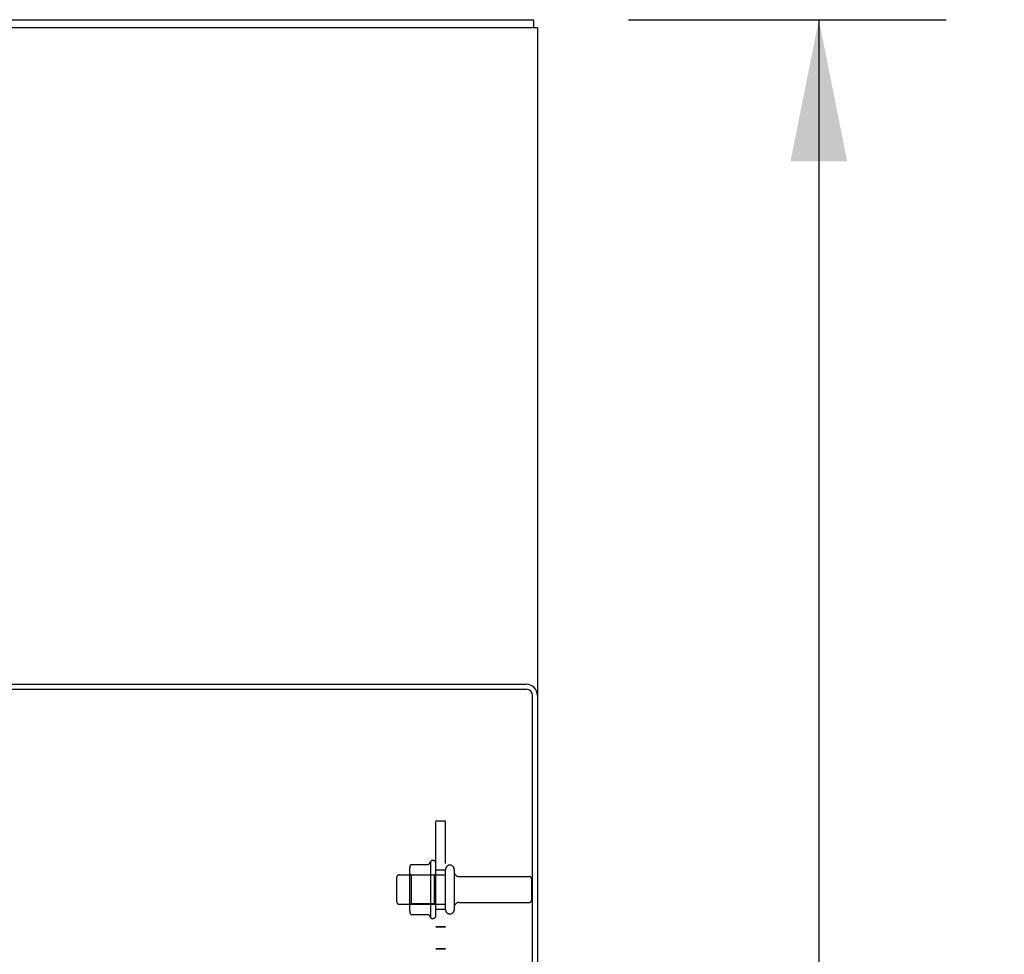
# Model space of a CAD drawing. Header units: inches. Extents: x 0 to 308, y 0 to 199.
# Tile 134 of 139: x 174 to 187, y 133 to 145. Entities that reach past the tile are written whole.
import ezdxf

# ---------------------------------------------------------------- set-up
doc = ezdxf.new("R2010")
doc.units = ezdxf.units.IN
doc.header["$LTSCALE"] = 16.920913
doc.header["$MEASUREMENT"] = 0
doc.linetypes.add('HIDDEN', pattern=[0.2, 0.1, -0.1])
doc.layers.get('0').update_dxf_attribs({"linetype": 'CONTINUOUS'})
for name, color, linetype in [('DEFAULT_2', 8, 'HIDDEN'), ('DIMENSIONS', 7, 'CONTINUOUS'), ('SUBPANEL', 7, 'CONTINUOUS')]:
    doc.layers.add(name, color=color, linetype=linetype)
doc.styles.get("Standard").update_dxf_attribs({"font": 'arial.ttf'})
doc.dimstyles.new('DIMSTYLE_1', dxfattribs={"dimtxt": 1.357292, "dimasz": 1.809723, "dimexe": 0.09, "dimexo": 0.07, "dimgap": 0.0375, "dimtad": 0, "dimtih": 1, "dimtoh": 1, "dimzin": 4, "dimdsep": 46, "dimtxsty": 'Standard', "dimblk": '_FILLED', "dimblk1": '_FILLED', "dimblk2": '_FILLED', "dimcen": 0.09, "dimadec": 3, "dimazin": 1, "dimtfac": 1, "dimtdec": 3, "dimtofl": 0, "dimtmove": 0, "dimatfit": 3, "dimldrblk": '_FILLED', "dimfxl": 0, "dimtolj": 1, "dimtzin": 4, "dimarcsym": 0})

# ---------------------------------------------------------------- blocks, each defined once
blk = doc.blocks.new('_FILLED')
at = {"color": 0, "linetype": 'ByBlock'}
blk.add_solid([(0, 0), (-1, 0.2), (-1, -0.2)], dxfattribs=at)
blk = doc.blocks.new('*D4')
at = {"layer": 'DIMENSIONS', "color": 2, "linetype": 'Continuous'}
for p, q in [((181.984, 145.334), (186.049, 145.334)), ((184.42, 145.334), (184.42, 101.691)), ((184.42, 55.334), (184.42, 98.977)), ((181.984, 55.334), (186.049, 55.334))]:
    blk.add_line(p, q, dxfattribs=at)
at = {"layer": 'DIMENSIONS', "color": 2, "linetype": 'Continuous', "xscale": 1.8097233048, "yscale": 1.8097233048, "zscale": 1.8097233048}
for p, rotation in [((184.42, 145.334), 90), ((184.42, 55.334), 270)]:
    blk.add_blockref('_FILLED', p, dxfattribs=dict(at, rotation=rotation))
at = {"layer": 'DIMENSIONS', "color": 2, "linetype": 'Continuous', "insert": (184.42, 101.012), "char_height": 1.3573, "width": 4.74296, "attachment_point": 2, "line_spacing_factor": 0.9}
blk.add_mtext('90.00', dxfattribs=at)

msp = doc.modelspace()

# ---------------------------------------------------------------- linework, layer by layer
at = {"color": 7, "linetype": 'Continuous'}
for p, q in [((163.068, 145.334), (180.769, 145.334)), ((180.769, 145.334), (180.769, 145.23)), ((180.727, 145.23), (163.05, 145.23)), ((180.821, 145.23), (180.768, 145.23)), ((180.821, 145.23), (180.821, 136.689))]:
    msp.add_line(p, q, dxfattribs=at)
at = {"color": 3, "linetype": 'Continuous'}
for p, q in [((180.768, 145.23), (180.727, 145.23)), ((162.821, 136.771), (180.678, 136.771)), ((162.896, 136.834), (180.676, 136.834)), ((180.758, 102.477), (180.758, 136.691)), ((180.821, 136.689), (180.821, 102.479))]:
    msp.add_line(p, q, dxfattribs=at)
for centre, radius in [((180.676, 136.689), 0.145), ((180.678, 136.691), 0.08)]:
    msp.add_arc(centre, radius, 0, 90, dxfattribs=at)
at = {"layer": 'DEFAULT_2', "color": 8, "linetype": 'HIDDEN'}
for p, q in [((179.206, 134.528), (179.425, 134.528)), ((179.451, 134.565), (179.451, 133.853)), ((179.521, 133.875), (179.521, 134.543)), ((179.051, 134.396), (179.646, 134.396)), ((179.185, 134.464), (179.185, 133.953)), ((179.205, 134.392), (179.185, 134.412)), ((179.205, 134.392), (179.205, 134.025)), ((179.501, 134.392), (179.205, 134.392)), ((179.501, 134.392), (179.521, 134.412)), ((179.501, 134.392), (179.501, 134.025)), ((179.646, 133.951), (179.646, 134.466)), ((179.756, 134.466), (179.756, 133.951)), ((179.819, 134.374), (180.716, 134.374)), ((179.021, 134.051), (179.021, 134.366)), ((180.746, 134.344), (180.746, 134.074)), ((179.051, 134.021), (179.646, 134.021)), ((179.205, 134.025), (179.185, 134.005)), ((179.501, 134.025), (179.205, 134.025)), ((179.501, 134.025), (179.521, 134.005)), ((179.819, 134.044), (180.716, 134.044)), ((179.206, 133.89), (179.425, 133.89))]:
    msp.add_line(p, q, dxfattribs=at)
for points in [[(179.197, 134.522), (179.198, 134.523), (179.199, 134.525), (179.2, 134.526), (179.202, 134.527), (179.203, 134.527), (179.205, 134.528), (179.206, 134.528)], [(179.433, 134.533), (179.433, 134.533), (179.433, 134.532), (179.433, 134.532), (179.433, 134.532), (179.433, 134.532), (179.432, 134.531), (179.432, 134.531), (179.432, 134.531), (179.431, 134.53), (179.431, 134.53), (179.431, 134.53), (179.43, 134.529), (179.43, 134.529), (179.429, 134.529), (179.428, 134.528), (179.427, 134.528), (179.426, 134.528), (179.425, 134.528)], [(179.197, 133.896), (179.198, 133.894), (179.199, 133.893), (179.2, 133.892), (179.202, 133.891), (179.203, 133.89), (179.205, 133.89), (179.206, 133.89)], [(179.425, 133.89), (179.426, 133.89), (179.427, 133.89), (179.428, 133.889), (179.429, 133.889), (179.43, 133.889), (179.43, 133.888), (179.431, 133.888), (179.431, 133.888), (179.431, 133.887), (179.432, 133.887), (179.432, 133.887), (179.432, 133.886), (179.433, 133.886), (179.433, 133.886), (179.433, 133.885), (179.433, 133.885), (179.433, 133.885), (179.433, 133.885)]]:
    msp.add_lwpolyline(points, dxfattribs=at)
for centre, radius, start, end in [((179.326, 134.464), 0.141, 156.05, 180), ((180.051, 134.209), 0.698, 149.3369, 152.3186), ((179.483, 134.543), 0.0384, 0, 145.5503), ((179.701, 134.466), 0.055, 0, 180), ((179.051, 134.366), 0.03, 90, 180), ((179.819, 134.436), 0.0625, 180, 270), ((180.716, 134.344), 0.03, 0, 90), ((179.051, 134.051), 0.03, 180, 270), ((179.819, 133.981), 0.0625, 90, 180), ((180.716, 134.074), 0.03, 270, 360), ((179.326, 133.953), 0.141, 180, 203.95), ((180.051, 134.209), 0.698, 207.6814, 210.6631), ((179.483, 133.875), 0.0384, 214.4497, 360), ((179.701, 133.951), 0.055, 180, 360)]:
    msp.add_arc(centre, radius, start, end, dxfattribs=at)
at = {"layer": 'SUBPANEL', "color": 8, "linetype": 'HIDDEN'}
for p, q in [((179.521, 104.084), (179.521, 135.084)), ((179.646, 135.084), (179.521, 135.084)), ((179.646, 104.084), (179.646, 135.084)), ((179.521, 134.459), (179.646, 134.459)), ((179.521, 133.959), (179.646, 133.959)), ((179.646, 133.73), (179.521, 133.73)), ((179.646, 133.727), (179.521, 133.727)), ((179.646, 133.45), (179.521, 133.45)), ((179.646, 133.447), (179.521, 133.447))]:
    msp.add_line(p, q, dxfattribs=at)

# ---------------------------------------------------------------- dimensions: what is measured, and where the dimension line sits
at = {"layer": 'DIMENSIONS', "color": 2, "linetype": 'Continuous'}
dim = msp.add_linear_dim(base=(184.42, 55.334), p1=(181.914, 145.334), p2=(181.914, 55.334), angle=270, dimstyle='DIMSTYLE_1', dxfattribs=at)
dim.commit()
dim.dimension.update_dxf_attribs({"geometry": '*D4', "text_midpoint": (184.415, 100.326), "dimtype": 160})

doc.saveas('drawing.dxf')
